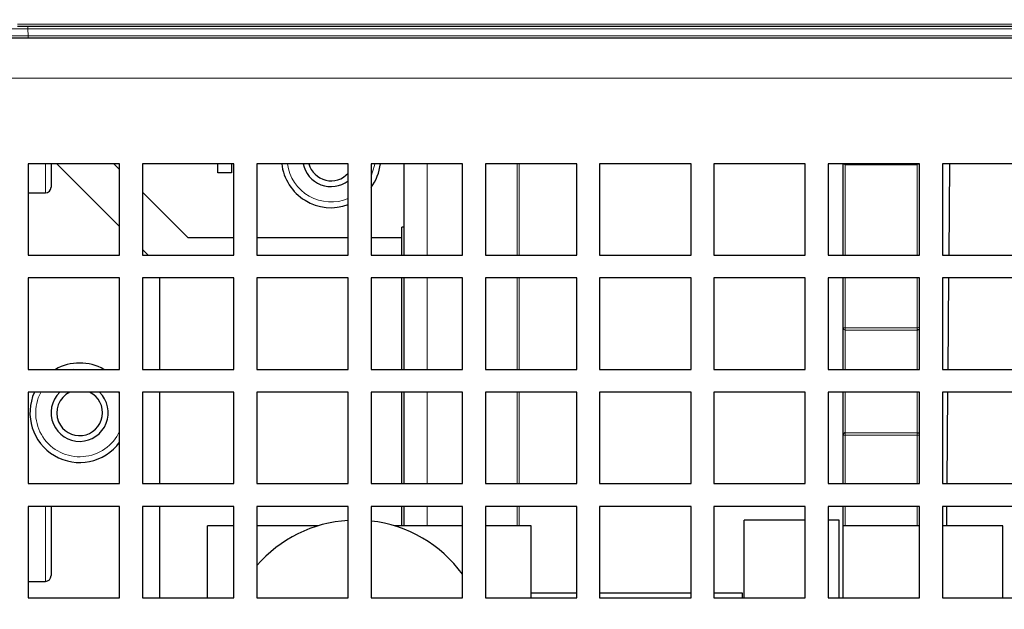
# Paper-space layout 'Blatt5' of a CAD drawing. Header units: millimetres. Extents: x 5 to 418, y 2 to 292.
# Tile 6 of 30: x 131 to 175, y 199 to 224. Entities that reach past the tile are written whole.
import ezdxf

# ---------------------------------------------------------------- set-up
doc = ezdxf.new("R2010")
doc.units = ezdxf.units.MM
doc.layers.add('SLD-0', color=7, linetype='Continuous')
doc.styles.add('SLDTEXTSTYLE1', font='TXT', dxfattribs={"width": 0.605})
doc.dimstyles.new('SLDDIMSTYLE5', dxfattribs={"dimtxt": 3.5, "dimasz": 3.302, "dimexe": 0, "dimexo": 0.0625, "dimgap": 0.875, "dimtad": 1, "dimdec": 1, "dimlfac": 2, "dimrnd": 1e-09, "dimzin": 12, "dimdsep": 46, "dimtxsty": 'SLDTEXTSTYLE1', "dimsah": 1, "dimcen": 0.09, "dimadec": 0, "dimazin": 3, "dimtfac": 1, "dimtofl": 0, "dimtmove": 0, "dimatfit": 3, "dimfxl": 1, "dimfrac": 2, "dimtolj": 1, "dimtzin": 12, "dimarcsym": 0})
doc.dimstyles.new('SLDDIMSTYLE6', dxfattribs={"dimtxt": 3.5, "dimasz": 3.302, "dimexe": 0, "dimexo": 0.0625, "dimgap": 0.875, "dimtad": 1, "dimlfac": 2, "dimrnd": 1e-09, "dimzin": 12, "dimdsep": 46, "dimtxsty": 'SLDTEXTSTYLE1', "dimsah": 1, "dimcen": 0.09, "dimadec": 0, "dimazin": 3, "dimtfac": 1, "dimtofl": 0, "dimtmove": 0, "dimatfit": 3, "dimfxl": 1, "dimfrac": 2, "dimtolj": 1, "dimtzin": 12, "dimarcsym": 0})

# ---------------------------------------------------------------- blocks, each defined once
blk = doc.blocks.new('_D_28')
at = {"layer": 'SLD-0', "color": 7}
for p, q in [((133.868, 254.007), (96.083, 254.007)), ((97.083, 254.007), (97.083, 138.668)), ((119.043, 138.668), (96.083, 138.668))]:
    blk.add_line(p, q, dxfattribs=at)
for points in [[(97.083, 254.007), (96.575, 250.705), (97.591, 250.705)], [(97.083, 138.668), (97.591, 141.97), (96.575, 141.97)]]:
    blk.add_solid(points, dxfattribs=at)
at = {"layer": 'SLD-0', "color": 7, "insert": (92.572, 190.322), "char_height": 3.5, "attachment_point": 1, "rotation": 90, "style": 'SLDTEXTSTYLE1'}
blk.add_mtext('230,7', dxfattribs=at)
blk = doc.blocks.new('_D_34')
at = {"layer": 'SLD-0', "color": 7}
for p, q in [((113.293, 153.905), (113.293, 269.669)), ((309.293, 153.905), (309.293, 269.669)), ((113.293, 268.669), (309.293, 268.669))]:
    blk.add_line(p, q, dxfattribs=at)
for points in [[(113.293, 268.669), (116.595, 268.161), (116.595, 269.177)], [(309.293, 268.669), (305.991, 269.177), (305.991, 268.161)]]:
    blk.add_solid(points, dxfattribs=at)
at = {"layer": 'SLD-0', "color": 7, "insert": (207.282, 273.18), "char_height": 3.5, "attachment_point": 1, "style": 'SLDTEXTSTYLE1'}
blk.add_mtext('392', dxfattribs=at)

psp = doc.layouts.new('Blatt5')

# ---------------------------------------------------------------- linework, layer by layer
at = {"color": 7, "linetype": 'Continuous', "lineweight": 18}
for p, q in [((131.3247, 224.2201), (210.2239, 224.2201)), ((131.7696, 224.0236), (131.7696, 224.1183)), ((210.214, 224.0236), (131.7696, 224.0236)), ((131.7696, 224.0236), (131.7859, 223.7131)), ((131.7859, 223.7131), (210.1977, 223.7131)), ((131.7859, 223.7131), (131.7859, 223.6183)), ((130.5426, 221.8683), (292.0426, 221.8683)), ((132.5426, 216.8408), (132.5426, 218.1183)), ((149.2426, 218.1183), (149.2426, 214.1183)), ((153.1828, 214.1183), (153.1828, 218.1183)), ((153.2758, 218.1183), (153.2758, 214.1183)), ((167.5426, 218.1183), (167.5426, 218.0892)), ((167.5426, 218.0892), (167.5426, 214.1183)), ((170.6926, 218.1183), (170.6926, 218.0892)), ((170.6926, 214.1183), (170.6926, 218.0892)), ((149.2426, 213.1183), (149.2426, 209.1183)), ((153.1828, 209.1183), (153.1828, 213.1183)), ((153.2758, 213.1183), (153.2758, 209.1183)), ((167.5426, 213.1183), (167.5426, 210.9409)), ((170.6926, 210.9409), (170.6926, 213.1183)), ((167.5426, 210.9409), (167.4426, 210.9409)), ((167.5426, 210.8411), (167.5426, 210.9409)), ((167.5426, 210.9409), (170.6926, 210.9409)), ((170.6926, 210.8411), (167.5426, 210.8411)), ((167.5426, 210.8411), (167.5426, 209.1183)), ((170.6926, 210.8411), (170.6926, 210.9409)), ((170.6926, 209.1183), (170.6926, 210.8411)), ((149.2426, 208.1183), (149.2426, 204.1183)), ((153.1828, 204.1183), (153.1828, 208.1183)), ((153.2758, 208.1183), (153.2758, 204.1183)), ((167.5426, 208.1183), (167.5426, 206.3456)), ((170.6926, 206.3456), (170.6926, 208.1183)), ((167.5426, 206.2457), (167.4426, 206.2457)), ((167.5426, 206.2457), (167.5426, 206.3456)), ((167.5426, 206.3456), (170.6926, 206.3456)), ((167.5426, 206.2457), (167.5426, 204.1183)), ((170.6926, 206.2457), (167.5426, 206.2457)), ((170.6926, 206.2457), (170.6926, 206.3456)), ((170.6926, 204.1183), (170.6926, 206.2457)), ((132.5426, 202.5298), (132.5426, 203.1183)), ((149.2426, 203.1183), (149.2426, 202.2683)), ((153.1828, 202.2683), (153.1828, 203.1183)), ((153.2758, 203.1183), (153.2758, 202.2683)), ((167.5426, 203.1183), (167.5426, 202.2683)), ((170.6926, 202.2683), (170.6926, 203.1183)), ((132.5426, 199.8408), (132.5426, 202.5298))]:
    psp.add_line(p, q, dxfattribs=at)
at = {"color": 7, "linetype": 'Continuous', "lineweight": 25}
for p, q in [((210.2239, 224.1183), (131.3247, 224.1183)), ((131.7859, 223.6183), (130.7486, 223.6183)), ((210.1977, 223.6183), (131.7859, 223.6183)), ((135.7926, 218.1183), (131.7926, 218.1183)), ((131.7926, 218.1183), (131.7926, 214.1183)), ((132.7926, 218.1183), (132.7926, 217.0908)), ((133.0426, 218.1183), (135.7926, 215.3683)), ((135.7926, 217.8683), (135.5426, 218.1183)), ((135.7926, 214.1183), (135.7926, 218.1183)), ((140.7926, 218.1183), (136.7926, 218.1183)), ((136.7926, 218.1183), (136.7926, 214.1183)), ((140.0926, 217.7183), (140.0926, 218.1183)), ((140.6926, 218.1183), (140.6926, 217.7183)), ((140.7926, 214.1183), (140.7926, 218.1183)), ((145.7926, 218.1183), (141.7926, 218.1183)), ((141.7926, 218.1183), (141.7926, 214.1183)), ((145.7926, 214.1183), (145.7926, 218.1183)), ((150.7926, 218.1183), (146.7926, 218.1183)), ((146.7926, 218.1183), (146.7926, 214.1183)), ((148.2426, 214.1183), (148.2426, 218.1183)), ((150.7926, 214.1183), (150.7926, 218.1183)), ((155.7926, 218.1183), (151.7926, 218.1183)), ((151.7926, 218.1183), (151.7926, 214.1183)), ((155.7926, 214.1183), (155.7926, 218.1183)), ((160.7926, 218.1183), (156.7926, 218.1183)), ((156.7926, 218.1183), (156.7926, 214.1183)), ((160.7926, 214.1183), (160.7926, 218.1183)), ((165.7926, 218.1183), (161.7926, 218.1183)), ((161.7926, 218.1183), (161.7926, 214.1183)), ((165.7926, 214.1183), (165.7926, 218.1183)), ((170.7926, 218.1183), (166.7926, 218.1183)), ((166.7926, 218.1183), (166.7926, 214.1183)), ((167.4426, 214.1183), (167.4426, 218.1183)), ((167.5426, 218.0892), (170.6926, 218.0892)), ((170.7926, 214.1183), (170.7926, 218.1183)), ((175.7926, 218.1183), (171.7926, 218.1183)), ((171.7926, 218.1183), (171.7926, 214.1183)), ((172.1043, 218.1183), (172.0693, 214.1183)), ((140.6926, 217.7183), (140.0926, 217.7183)), ((131.7926, 216.8408), (132.5426, 216.8408)), ((138.7926, 214.8683), (136.7926, 216.8683)), ((148.2426, 215.3433), (148.1426, 215.3433)), ((148.1426, 214.1183), (148.1426, 215.3433)), ((140.7926, 214.8683), (138.7926, 214.8683)), ((145.7926, 214.8683), (141.7926, 214.8683)), ((148.1426, 214.8683), (146.7926, 214.8683)), ((131.7926, 214.1183), (135.7926, 214.1183)), ((136.7926, 214.3683), (137.0426, 214.1183)), ((136.7926, 214.1183), (140.7926, 214.1183)), ((141.7926, 214.1183), (145.7926, 214.1183)), ((146.7926, 214.1183), (150.7926, 214.1183)), ((151.7926, 214.1183), (155.7926, 214.1183)), ((156.7926, 214.1183), (160.7926, 214.1183)), ((161.7926, 214.1183), (165.7926, 214.1183)), ((166.7926, 214.1183), (170.7926, 214.1183)), ((171.7926, 214.1183), (175.7926, 214.1183)), ((135.7926, 213.1183), (131.7926, 213.1183)), ((131.7926, 213.1183), (131.7926, 209.1183)), ((135.7926, 209.1183), (135.7926, 213.1183)), ((140.7926, 213.1183), (136.7926, 213.1183)), ((136.7926, 213.1183), (136.7926, 209.1183)), ((137.5426, 213.1183), (137.5426, 209.1183)), ((140.7926, 209.1183), (140.7926, 213.1183)), ((145.7926, 213.1183), (141.7926, 213.1183)), ((141.7926, 213.1183), (141.7926, 209.1183)), ((145.7926, 209.1183), (145.7926, 213.1183)), ((150.7926, 213.1183), (146.7926, 213.1183)), ((146.7926, 213.1183), (146.7926, 209.1183)), ((148.1426, 209.1183), (148.1426, 213.1183)), ((148.2426, 209.1183), (148.2426, 213.1183)), ((150.7926, 209.1183), (150.7926, 213.1183)), ((155.7926, 213.1183), (151.7926, 213.1183)), ((151.7926, 213.1183), (151.7926, 209.1183)), ((155.7926, 209.1183), (155.7926, 213.1183)), ((160.7926, 213.1183), (156.7926, 213.1183)), ((156.7926, 213.1183), (156.7926, 209.1183)), ((160.7926, 209.1183), (160.7926, 213.1183)), ((165.7926, 213.1183), (161.7926, 213.1183)), ((161.7926, 213.1183), (161.7926, 209.1183)), ((165.7926, 209.1183), (165.7926, 213.1183)), ((170.7926, 213.1183), (166.7926, 213.1183)), ((166.7926, 213.1183), (166.7926, 209.1183)), ((167.4426, 210.9409), (167.4426, 213.1183)), ((170.7926, 209.1183), (170.7926, 213.1183)), ((175.7926, 213.1183), (171.7926, 213.1183)), ((171.7926, 213.1183), (171.7926, 209.1183)), ((172.0606, 213.1183), (172.0257, 209.1183)), ((167.4426, 209.1183), (167.4426, 210.9409)), ((131.7926, 209.1183), (135.7926, 209.1183)), ((136.7926, 209.1183), (140.7926, 209.1183)), ((141.7926, 209.1183), (145.7926, 209.1183)), ((146.7926, 209.1183), (150.7926, 209.1183)), ((151.7926, 209.1183), (155.7926, 209.1183)), ((156.7926, 209.1183), (160.7926, 209.1183)), ((161.7926, 209.1183), (165.7926, 209.1183)), ((166.7926, 209.1183), (170.7926, 209.1183)), ((171.7926, 209.1183), (175.7926, 209.1183)), ((135.7926, 208.1183), (131.7926, 208.1183)), ((131.7926, 208.1183), (131.7926, 204.1183)), ((135.7926, 204.1183), (135.7926, 208.1183)), ((140.7926, 208.1183), (136.7926, 208.1183)), ((136.7926, 208.1183), (136.7926, 204.1183)), ((137.5426, 208.1183), (137.5426, 204.1183)), ((140.7926, 204.1183), (140.7926, 208.1183)), ((145.7926, 208.1183), (141.7926, 208.1183)), ((141.7926, 208.1183), (141.7926, 204.1183)), ((145.7926, 204.1183), (145.7926, 208.1183)), ((150.7926, 208.1183), (146.7926, 208.1183)), ((146.7926, 208.1183), (146.7926, 204.1183)), ((148.1426, 204.1183), (148.1426, 208.1183)), ((148.2426, 204.1183), (148.2426, 208.1183)), ((150.7926, 204.1183), (150.7926, 208.1183)), ((155.7926, 208.1183), (151.7926, 208.1183)), ((151.7926, 208.1183), (151.7926, 204.1183)), ((155.7926, 204.1183), (155.7926, 208.1183)), ((160.7926, 208.1183), (156.7926, 208.1183)), ((156.7926, 208.1183), (156.7926, 204.1183)), ((160.7926, 204.1183), (160.7926, 208.1183)), ((165.7926, 208.1183), (161.7926, 208.1183)), ((161.7926, 208.1183), (161.7926, 204.1183)), ((165.7926, 204.1183), (165.7926, 208.1183)), ((170.7926, 208.1183), (166.7926, 208.1183)), ((166.7926, 208.1183), (166.7926, 204.1183)), ((167.4426, 206.2457), (167.4426, 208.1183)), ((170.7926, 204.1183), (170.7926, 208.1183)), ((175.7926, 208.1183), (171.7926, 208.1183)), ((171.7926, 208.1183), (171.7926, 204.1183)), ((172.017, 208.1183), (171.9821, 204.1183)), ((167.4426, 204.1183), (167.4426, 206.2457)), ((131.7926, 204.1183), (135.7926, 204.1183)), ((136.7926, 204.1183), (140.7926, 204.1183)), ((141.7926, 204.1183), (145.7926, 204.1183)), ((146.7926, 204.1183), (150.7926, 204.1183)), ((151.7926, 204.1183), (155.7926, 204.1183)), ((156.7926, 204.1183), (160.7926, 204.1183)), ((161.7926, 204.1183), (165.7926, 204.1183)), ((166.7926, 204.1183), (170.7926, 204.1183)), ((171.7926, 204.1183), (175.7926, 204.1183)), ((135.7926, 203.1183), (131.7926, 203.1183)), ((131.7926, 203.1183), (131.7926, 199.1183)), ((132.7926, 203.1183), (132.7926, 202.4016)), ((135.7926, 199.1183), (135.7926, 203.1183)), ((140.7926, 203.1183), (136.7926, 203.1183)), ((136.7926, 203.1183), (136.7926, 199.1183)), ((137.5426, 203.1183), (137.5426, 199.1183)), ((140.7926, 199.1183), (140.7926, 203.1183)), ((145.7926, 203.1183), (141.7926, 203.1183)), ((141.7926, 203.1183), (141.7926, 199.1183)), ((145.7926, 199.1183), (145.7926, 203.1183)), ((150.7926, 203.1183), (146.7926, 203.1183)), ((146.7926, 203.1183), (146.7926, 199.1183)), ((148.1426, 202.2683), (148.1426, 203.1183)), ((148.2426, 202.2683), (148.2426, 203.1183)), ((150.7926, 199.1183), (150.7926, 203.1183)), ((155.7926, 203.1183), (151.7926, 203.1183)), ((151.7926, 203.1183), (151.7926, 199.1183)), ((155.7926, 199.1183), (155.7926, 203.1183)), ((160.7926, 203.1183), (156.7926, 203.1183)), ((156.7926, 203.1183), (156.7926, 199.1183)), ((160.7926, 199.1183), (160.7926, 203.1183)), ((165.7926, 203.1183), (161.7926, 203.1183)), ((161.7926, 203.1183), (161.7926, 199.1183)), ((165.7926, 199.1183), (165.7926, 203.1183)), ((170.7926, 203.1183), (166.7926, 203.1183)), ((166.7926, 203.1183), (166.7926, 199.1183)), ((167.4426, 202.2683), (167.4426, 203.1183)), ((170.7926, 199.1183), (170.7926, 203.1183)), ((175.7926, 203.1183), (171.7926, 203.1183)), ((171.7926, 203.1183), (171.7926, 199.1183)), ((171.9733, 203.1183), (171.9659, 202.2683)), ((165.7926, 202.5183), (163.1176, 202.5183)), ((163.1176, 199.1183), (163.1176, 202.5183)), ((167.2676, 202.5183), (166.7926, 202.5183)), ((167.2676, 199.1183), (167.2676, 202.5183)), ((132.7926, 202.4016), (132.7926, 200.0908)), ((140.7926, 202.2683), (139.6426, 202.2683)), ((139.6426, 199.1183), (139.6426, 202.2683)), ((144.4655, 202.2683), (141.7926, 202.2683)), ((150.7926, 202.2683), (147.8196, 202.2683)), ((153.7926, 202.2683), (151.7926, 202.2683)), ((153.7926, 199.1183), (153.7926, 202.2683)), ((167.4426, 199.1183), (167.4426, 202.2683)), ((170.7926, 202.2683), (167.4426, 202.2683)), ((174.4426, 202.2683), (171.7926, 202.2683)), ((174.4426, 199.1183), (174.4426, 202.2683)), ((131.7926, 199.8408), (132.5426, 199.8408)), ((131.7926, 199.1183), (135.7926, 199.1183)), ((136.7926, 199.1183), (140.7926, 199.1183)), ((141.7926, 199.1183), (145.7926, 199.1183)), ((146.7926, 199.1183), (150.7926, 199.1183)), ((151.7926, 199.1183), (155.7926, 199.1183)), ((155.7926, 199.3183), (153.7926, 199.3183)), ((160.7926, 199.3183), (156.7926, 199.3183)), ((156.7926, 199.1183), (160.7926, 199.1183)), ((163.0426, 199.3183), (161.7926, 199.3183)), ((161.7926, 199.1183), (165.7926, 199.1183)), ((163.0426, 199.1183), (163.0426, 199.3183)), ((166.7926, 199.1183), (170.7926, 199.1183)), ((171.7926, 199.1183), (175.7926, 199.1183))]:
    psp.add_line(p, q, dxfattribs=at)
at = {"color": 7, "linetype": 'Continuous', "lineweight": 18, "flags": 128}
for points in [[(146.7926, 217.5664), (146.9404, 218.0458), (146.9513, 218.1183)], [(134.3518, 209.1183), (133.7629, 209.1229), (133.7334, 209.1183)], [(135.7926, 208.0203), (135.7675, 208.0729), (135.7442, 208.1183)]]:
    psp.add_lwpolyline(points, dxfattribs=at)
at = {"color": 7, "linetype": 'Continuous', "lineweight": 25}
for centre, radius, start, end in [((145.0426, 218.3683), 2.175, 186.60031, 290.17127), ((145.0426, 218.3683), 1.25, 191.53696, 306.8699), ((145.0426, 218.3683), 1, 194.47751, 318.59038), ((145.0426, 218.3683), 2.175, 323.57142, 353.39969), ((167.5426, 218.1892), 0.1, 225.11691, 270), ((132.5426, 217.0908), 0.25, 270, 0), ((134.0426, 207.2183), 2.175, 60.87539, 119.12461), ((134.0426, 207.2183), 2.175, 155.55666, 323.57142), ((134.0426, 207.2183), 1.25, 133.94552, 203.16189), ((134.0426, 207.2183), 1.25, 203.16189, 46.05448), ((134.0426, 207.2183), 1, 115.84193, 203.16189), ((134.0426, 207.2183), 1, 203.16189, 64.15807), ((167.5425, 206.2456), 0.0999, 89.9675, 179.96746), ((146.1426, 196.7683), 5.75, 93.48971, 139.15849), ((146.1426, 196.7683), 5.75, 36.03129, 83.5092), ((132.5426, 200.0908), 0.25, 270, 0)]:
    psp.add_arc(centre, radius, start, end, dxfattribs=at)
at = {"color": 7, "linetype": 'Continuous', "lineweight": 18}
for centre, radius, start, end in [((145.0426, 218.3683), 1.925, 187.46209, 292.93026), ((167.5425, 210.941), 0.0999, 180.03254, 270.0325), ((134.0426, 207.2183), 1.925, 152.35417, 335.38002)]:
    psp.add_arc(centre, radius, start, end, dxfattribs=at)
for centre, major_axis, ratio, start_param, end_param in [((131.7733, 224.0183), (1.252, -0.0052), 0.0041678, 1.5737713, 3.1418286), ((131.7891, 223.7183), (1.2514, 0.0052), 0.0041715, 3.1417938, 4.7098511)]:
    psp.add_ellipse(centre, major_axis=major_axis, ratio=ratio, start_param=start_param, end_param=end_param, dxfattribs=at)
at = {"color": 7, "linetype": 'Continuous', "lineweight": 25}
psp.add_ellipse((170.6926, 218.449), major_axis=(0, 0.3464), ratio=0.7216878, start_param=3.1415927, end_param=3.4442755, dxfattribs=at)
at = {"color": 7, "linetype": 'Continuous', "lineweight": 18}
for points, knots in [([(170.6926, 210.9409), (170.6999, 210.9411), (170.7323, 210.9417), (170.7684, 210.9451), (170.7909, 210.9527), (170.7926, 210.9533)], [0, 0, 0, 0, 0.2122832, 0.9401577, 1, 1, 1, 1]), ([(170.7926, 206.2333), (170.7909, 206.2339), (170.7684, 206.2415), (170.7323, 206.2449), (170.6999, 206.2456), (170.6926, 206.2457)], [0, 0, 0, 0, 0.05984229, 0.78771684, 1, 1, 1, 1])]:
    psp.add_open_spline(points, degree=3, knots=knots, dxfattribs=at)
at = {"color": 7, "linetype": 'Continuous', "lineweight": 25}
for points, knots in [([(170.7926, 210.8621), (170.7909, 210.8611), (170.7683, 210.8481), (170.7323, 210.8424), (170.6999, 210.8413), (170.6926, 210.8411)], [0, 0, 0, 0, 0.0597098, 0.7875607, 1, 1, 1, 1]), ([(170.6926, 206.3456), (170.6999, 206.3453), (170.7323, 206.3443), (170.7683, 206.3385), (170.7909, 206.3255), (170.7926, 206.3245)], [0, 0, 0, 0, 0.2124393, 0.9402902, 1, 1, 1, 1])]:
    psp.add_open_spline(points, degree=3, knots=knots, dxfattribs=at)

# ---------------------------------------------------------------- dimensions: what is measured, and where the dimension line sits
at = {"layer": 'SLD-0', "color": 7}
dim = psp.add_linear_dim(base=(309.2926, 268.6687), p1=(113.2926, 153.9048), p2=(309.2926, 153.9048), dimstyle='SLDDIMSTYLE6', dxfattribs=at)
dim.commit()
dim.dimension.update_dxf_attribs({"geometry": '_D_34', "text_midpoint": (211.2926, 268.6687), "dimtype": 160})
dim = psp.add_linear_dim(base=(97.0834, 138.6683), p1=(133.8676, 254.0073), p2=(119.0426, 138.6683), angle=90, dimstyle='SLDDIMSTYLE5', dxfattribs=at)
dim.commit()
dim.dimension.update_dxf_attribs({"geometry": '_D_28', "text_midpoint": (97.0834, 196.3378), "dimtype": 160})

doc.saveas('drawing.dxf')
